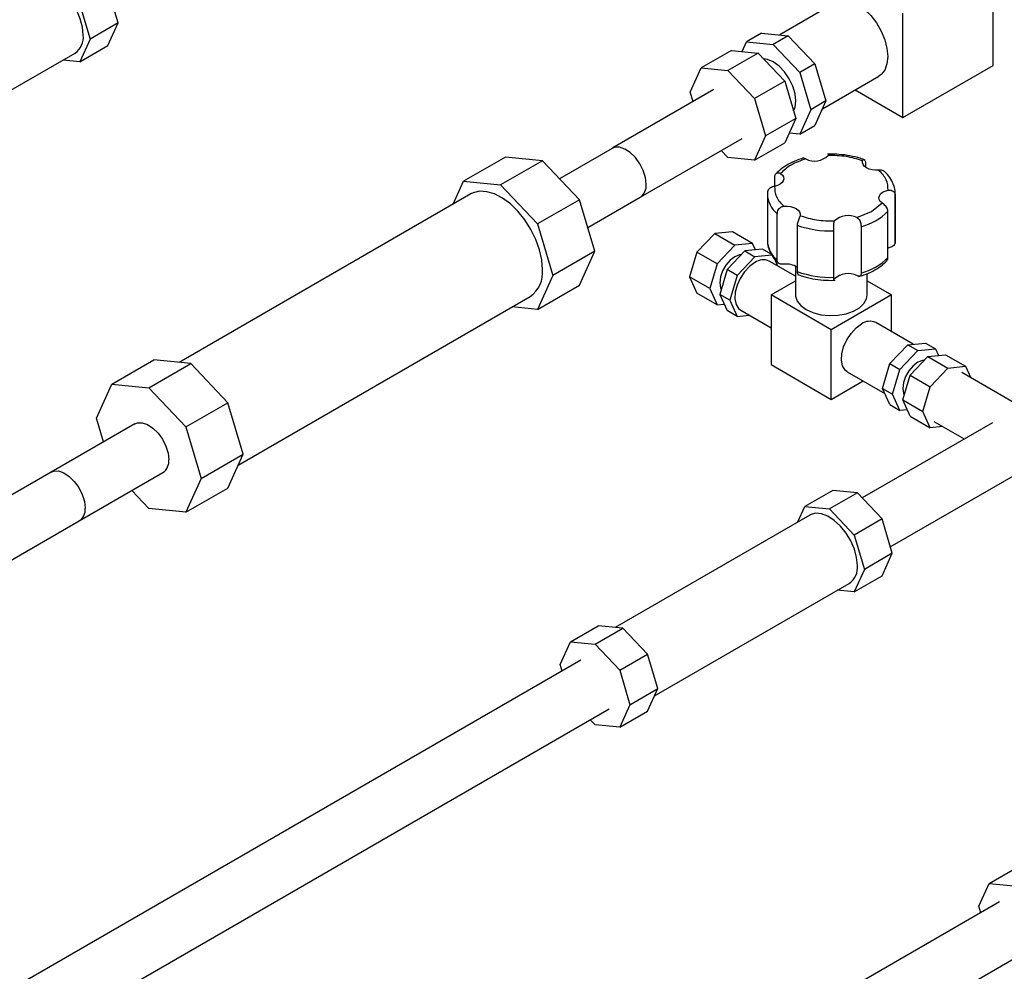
# Model space of a CAD drawing. Header units: millimetres. Extents: x 5 to 589, y 5 to 415.
# Tile 57 of 96: x 457.94 to 462.1, y 217.66 to 221.68. Entities that reach past the tile are written whole.
import ezdxf

# ---------------------------------------------------------------- set-up
doc = ezdxf.new("R2010")
doc.units = ezdxf.units.MM
doc.layers.add('TRAIT-FORT', color=4, linetype='Continuous', lineweight=25)

msp = doc.modelspace()

# ---------------------------------------------------------------- linework, layer by layer
at = {"layer": 'TRAIT-FORT', "color": 4, "linetype": 'Continuous', "lineweight": 25}
for p, q in [((462.054, 221.49082), (462.054, 221.93176)), ((458.35918, 221.6697), (458.31604, 221.81488)), ((458.1982, 221.74685), (458.24134, 221.60167)), ((461.39125, 221.75696), (461.15284, 221.61933)), ((461.67216, 221.27039), (461.67216, 221.71132)), ((458.35918, 221.6697), (458.24134, 221.60167)), ((458.31604, 221.57433), (458.35918, 221.6697)), ((461.076, 221.62693), (461.01236, 221.59019)), ((461.076, 221.62693), (461.1885, 221.6158)), ((461.1885, 221.6158), (461.12486, 221.57906)), ((461.1885, 221.6158), (461.301, 221.49704)), ((458.24134, 221.60167), (458.1982, 221.5063)), ((458.1982, 221.5063), (458.31604, 221.57433)), ((460.99373, 221.549), (461.01236, 221.59019)), ((461.01236, 221.59019), (461.12486, 221.57906)), ((461.12486, 221.57906), (461.23736, 221.46031)), ((457.35564, 221.06801), (458.17736, 221.54238)), ((460.94872, 221.55346), (460.82144, 221.47998)), ((461.06122, 221.54232), (460.93394, 221.46885)), ((460.94872, 221.55346), (461.06122, 221.54232)), ((461.06122, 221.54232), (461.17372, 221.42357)), ((458.1982, 221.5063), (458.12706, 221.51334)), ((461.301, 221.49704), (461.23736, 221.46031)), ((461.301, 221.49704), (461.3476, 221.34023)), ((461.67216, 221.27039), (462.054, 221.49082)), ((460.77484, 221.37697), (460.82144, 221.47998)), ((460.82144, 221.47998), (460.93394, 221.46885)), ((460.93394, 221.46885), (461.04644, 221.35009)), ((461.23736, 221.46031), (461.28396, 221.30349)), ((461.33281, 221.30755), (461.57124, 221.44519)), ((461.17372, 221.42357), (461.04644, 221.35009)), ((461.17372, 221.42357), (461.22032, 221.26675)), ((460.87445, 221.38818), (460.44753, 221.14173)), ((460.78658, 221.33746), (460.77484, 221.37697)), ((461.47031, 221.38692), (461.67216, 221.27039)), ((461.04644, 221.35009), (461.09304, 221.19328)), ((461.3476, 221.34023), (461.28396, 221.30349)), ((461.3476, 221.34023), (461.301, 221.23722)), ((461.28396, 221.30349), (461.23736, 221.20048)), ((461.22032, 221.26675), (461.09304, 221.19328)), ((461.22032, 221.26675), (461.17372, 221.16375)), ((461.23736, 221.20048), (461.301, 221.23722)), ((461.23736, 221.20048), (461.19236, 221.20494)), ((460.56652, 220.93561), (460.99344, 221.18206)), ((461.09304, 221.19328), (461.04644, 221.09027)), ((461.04644, 221.09027), (461.17372, 221.16375)), ((460.44474, 221.14026), (460.22277, 221.01212)), ((460.93394, 221.1014), (460.90558, 221.13134)), ((459.99449, 221.10362), (459.81771, 221.00157)), ((460.15074, 221.08816), (459.97396, 220.98611)), ((460.15074, 221.08816), (459.99449, 221.10362)), ((460.30699, 220.92322), (460.15074, 221.08816)), ((461.04644, 221.09027), (460.93394, 221.1014)), ((461.51431, 221.07908), (461.51431, 221.06034)), ((459.77353, 220.9039), (459.81771, 221.00157)), ((459.81771, 221.00157), (459.97396, 220.98611)), ((459.97396, 220.98611), (460.13021, 220.82117)), ((461.13134, 220.97983), (461.13134, 221.01984)), ((459.84897, 220.94745), (458.61628, 220.23583)), ((461.10048, 220.95334), (461.10027, 220.94725)), ((461.10027, 220.94725), (461.10027, 220.75128)), ((461.10089, 220.95888), (461.10068, 220.95029)), ((461.64006, 220.94115), (461.64027, 220.94725)), ((461.64027, 220.75128), (461.64027, 220.94725)), ((460.30699, 220.92322), (460.13021, 220.82117)), ((460.37171, 220.70543), (460.30699, 220.92322)), ((460.34189, 220.80579), (460.56385, 220.93393)), ((461.53998, 220.87377), (461.58465, 220.90946)), ((461.64006, 220.94115), (461.64006, 220.74518)), ((461.1419, 220.66812), (461.1419, 220.86409)), ((461.47817, 220.84798), (461.53998, 220.87377)), ((461.6092, 220.67868), (461.6092, 220.87465)), ((460.13021, 220.82117), (460.19494, 220.60338)), ((460.87812, 220.78063), (460.80312, 220.70145)), ((460.95312, 220.78805), (460.87812, 220.78063)), ((460.87812, 220.78063), (460.96298, 220.73164)), ((461.03798, 220.73906), (460.95312, 220.78805)), ((461.22623, 220.81541), (461.22623, 220.61944)), ((461.38083, 220.59553), (461.38083, 220.7915)), ((461.49602, 220.80932), (461.49602, 220.61335)), ((461.03798, 220.73906), (460.96298, 220.73164)), ((461.0504, 220.7116), (461.03798, 220.73906)), ((461.63966, 220.73965), (461.63986, 220.74823)), ((461.64006, 220.74518), (461.64027, 220.75128)), ((460.37171, 220.70543), (460.19494, 220.60338)), ((460.30699, 220.56236), (460.37171, 220.70543)), ((460.80312, 220.70145), (460.77206, 220.59691)), ((460.88798, 220.65247), (460.80312, 220.70145)), ((460.96298, 220.73164), (460.88798, 220.65247)), ((461.0054, 220.70715), (460.9304, 220.62798)), ((461.0804, 220.71457), (461.0054, 220.70715)), ((461.0054, 220.70715), (461.04783, 220.68266)), ((461.1165, 220.69373), (461.0804, 220.71457)), ((461.04783, 220.68266), (460.97283, 220.60349)), ((461.11843, 220.68964), (461.04783, 220.68266)), ((461.21919, 220.59981), (461.10783, 220.6641)), ((461.14404, 220.6432), (461.12975, 220.67479)), ((460.88798, 220.65247), (460.85691, 220.54793)), ((460.9304, 220.62798), (460.89934, 220.52344)), ((460.97283, 220.60349), (460.9304, 220.62798)), ((461.21919, 220.64246), (461.21919, 220.52101)), ((461.52135, 220.52101), (461.52135, 220.61157)), ((460.19494, 220.60338), (460.13021, 220.46031)), ((460.85691, 220.54793), (460.77206, 220.59691)), ((460.77206, 220.59691), (460.80312, 220.52824)), ((460.97283, 220.60349), (460.94176, 220.49894)), ((461.11571, 220.52101), (461.21919, 220.58075)), ((461.38094, 220.58373), (461.38032, 220.58292)), ((461.52135, 220.58075), (461.62483, 220.52101)), ((460.13021, 220.46031), (460.30699, 220.56236)), ((460.85691, 220.54793), (460.88798, 220.47926)), ((458.86625, 219.80281), (460.09895, 220.51443)), ((460.88798, 220.47926), (460.80312, 220.52824)), ((460.94176, 220.49894), (460.89934, 220.52344)), ((460.89934, 220.52344), (460.9304, 220.45476)), ((460.94176, 220.49894), (460.97283, 220.43027)), ((461.11571, 220.52101), (461.11571, 220.22706)), ((461.37027, 220.37406), (461.11571, 220.52101)), ((461.62483, 220.52101), (461.37027, 220.37406)), ((461.62483, 220.36564), (461.62483, 220.52101)), ((460.13021, 220.46031), (460.0235, 220.47087)), ((460.88798, 220.47926), (460.91798, 220.48223)), ((460.97283, 220.43027), (460.9304, 220.45476)), ((460.98784, 220.45625), (461.11571, 220.38243)), ((460.97283, 220.43027), (461.02405, 220.43534)), ((461.71649, 220.31273), (461.55755, 220.40448)), ((461.37027, 220.0801), (461.37027, 220.37406)), ((461.61771, 220.2312), (461.69271, 220.31037)), ((461.66014, 220.20671), (461.73514, 220.28588)), ((461.69271, 220.31037), (461.76771, 220.3178)), ((461.69271, 220.31037), (461.73514, 220.28588)), ((461.73514, 220.28588), (461.81014, 220.2933)), ((461.76771, 220.3178), (461.81014, 220.2933)), ((461.81014, 220.2933), (461.82256, 220.26584)), ((458.33279, 220.14435), (458.50957, 220.2464)), ((458.66582, 220.23093), (458.50957, 220.2464)), ((461.6193, 219.45785), (463.02783, 220.27097)), ((461.70256, 220.18222), (461.77756, 220.26139)), ((461.77756, 220.26139), (461.85256, 220.26881)), ((461.77756, 220.26139), (461.86242, 220.21241)), ((461.85256, 220.26881), (461.93742, 220.21983)), ((458.48904, 220.12888), (458.66582, 220.23093)), ((458.82207, 220.06599), (458.66582, 220.23093)), ((461.11571, 220.22706), (461.37027, 220.0801)), ((461.43756, 220.19663), (461.5965, 220.10487)), ((461.58665, 220.12666), (461.61771, 220.2312)), ((461.61771, 220.2312), (461.66014, 220.20671)), ((461.62907, 220.10217), (461.66014, 220.20671)), ((461.78742, 220.13323), (461.86242, 220.21241)), ((461.86242, 220.21241), (461.93742, 220.21983)), ((461.93742, 220.21983), (461.95933, 220.17138)), ((461.37027, 220.0801), (461.50484, 220.15779)), ((461.6715, 220.07768), (461.70256, 220.18222)), ((461.70256, 220.18222), (461.78742, 220.13323)), ((462.1693, 220.05017), (461.92191, 220.19298)), ((458.26807, 220.00128), (458.33279, 220.14435)), ((458.33279, 220.14435), (458.48904, 220.12888)), ((458.48904, 220.12888), (458.64529, 219.96394)), ((461.58665, 220.12666), (461.62907, 220.10217)), ((461.61771, 220.05799), (461.58665, 220.12666)), ((461.75635, 220.02869), (461.78742, 220.13323)), ((461.66014, 220.0335), (461.62907, 220.10217)), ((461.6715, 220.07768), (461.75635, 220.02869)), ((461.70256, 220.009), (461.6715, 220.07768)), ((458.64529, 219.96394), (458.82207, 220.06599)), ((458.88679, 219.8482), (458.82207, 220.06599)), ((461.61771, 220.05799), (461.66014, 220.0335)), ((461.69014, 220.03647), (461.66014, 220.0335)), ((458.29789, 219.90092), (458.26807, 220.00128)), ((461.70256, 220.009), (461.78742, 219.96002)), ((461.78742, 219.96002), (461.75635, 220.02869)), ((458.42948, 219.97688), (458.07593, 219.77278)), ((458.64529, 219.96394), (458.71001, 219.74615)), ((462.05031, 219.98148), (461.5003, 219.66396)), ((461.84035, 219.96526), (461.78742, 219.96002)), ((461.80292, 219.98686), (461.93128, 219.91276)), ((458.71001, 219.74615), (458.88679, 219.8482)), ((458.82207, 219.70513), (458.88679, 219.8482)), ((458.07599, 219.77267), (453.27075, 216.99866)), ((458.19504, 219.56644), (458.5486, 219.77054)), ((458.71001, 219.74615), (458.64529, 219.60308)), ((458.64529, 219.60308), (458.82207, 219.70513)), ((458.48904, 219.61854), (458.41701, 219.69458)), ((461.37612, 219.6954), (461.25829, 219.62738)), ((461.48028, 219.6851), (461.36244, 219.61707)), ((461.48028, 219.6851), (461.37612, 219.6954)), ((461.58444, 219.57515), (461.48028, 219.6851)), ((458.64529, 219.60308), (458.48904, 219.61854)), ((461.22883, 219.56227), (461.25829, 219.62738)), ((461.25829, 219.62738), (461.36244, 219.61707)), ((461.36244, 219.61707), (461.4666, 219.50712)), ((461.27912, 219.5913), (460.45741, 219.11694)), ((461.58444, 219.57515), (461.4666, 219.50712)), ((461.62758, 219.42997), (461.58444, 219.57515)), ((453.38974, 216.79254), (458.19498, 219.56655)), ((461.4666, 219.50712), (461.50974, 219.36194)), ((461.62758, 219.42997), (461.50974, 219.36194)), ((461.58444, 219.3346), (461.62758, 219.42997)), ((461.50974, 219.36194), (461.4666, 219.26657)), ((461.4666, 219.26657), (461.58444, 219.3346)), ((460.62404, 218.82828), (461.44576, 219.30265)), ((461.4666, 219.26657), (461.39546, 219.27361)), ((460.26843, 219.05595), (460.38627, 219.12398)), ((460.49043, 219.11367), (460.38627, 219.12398)), ((460.37259, 219.04564), (460.49043, 219.11367)), ((460.59459, 219.00372), (460.49043, 219.11367)), ((460.22529, 218.96058), (460.26843, 219.05595)), ((460.26843, 219.05595), (460.37259, 219.04564)), ((460.37259, 219.04564), (460.47675, 218.93569)), ((460.47675, 218.93569), (460.59459, 219.00372)), ((460.63773, 218.85854), (460.59459, 219.00372)), ((460.3131, 218.9786), (455.12675, 215.98459)), ((460.23358, 218.9327), (460.22529, 218.96058)), ((460.47675, 218.93569), (460.51989, 218.79051)), ((460.51989, 218.79051), (460.63773, 218.85854)), ((460.59459, 218.76317), (460.63773, 218.85854)), ((460.51989, 218.79051), (460.47675, 218.69514)), ((455.24574, 215.77847), (460.43209, 218.77248)), ((460.47675, 218.69514), (460.59459, 218.76317)), ((460.37259, 218.70545), (460.35257, 218.72658)), ((460.47675, 218.69514), (460.37259, 218.70545)), ((462.0362, 218.03544), (462.15404, 218.10347)), ((461.99306, 217.94007), (462.0362, 218.03544)), ((462.0362, 218.03544), (462.14036, 218.02513)), ((462.08086, 217.95809), (456.89452, 214.96408)), ((462.00134, 217.91219), (461.99306, 217.94007)), ((457.01351, 214.75796), (462.19985, 217.75197))]:
    msp.add_line(p, q, dxfattribs=at)
at = {"layer": 'TRAIT-FORT', "color": 4, "linetype": 'Continuous', "lineweight": 25, "flags": 128}
for points in [[(458.21188, 221.61868), (458.20871, 221.65189), (458.19935, 221.68699), (458.18431, 221.72206), (458.16441, 221.75523), (458.14072, 221.78471), (458.11451, 221.8089), (458.08719, 221.82651), (458.06025, 221.83658), (458.03512, 221.83857), (458.01318, 221.83237), (458.01073, 221.83103)], [(461.39125, 221.75696), (461.40189, 221.7618), (461.42602, 221.76538), (461.45292, 221.76072), (461.48124, 221.74805), (461.50956, 221.72802), (461.53647, 221.70162), (461.5606, 221.67017), (461.58075, 221.63527), (461.59592, 221.59864), (461.60533, 221.56215), (461.60852, 221.5276), (461.60533, 221.49673), (461.59592, 221.4711), (461.58075, 221.45199), (461.57124, 221.44519)], [(461.22032, 221.34023), (461.21707, 221.37064), (461.20753, 221.40273), (461.19236, 221.43432), (461.17259, 221.46325), (461.14957, 221.48755), (461.12486, 221.50557), (461.10015, 221.51608), (461.08373, 221.51856)], [(461.211, 221.29811), (461.21707, 221.31358), (461.22032, 221.34023)], [(460.58853, 220.98847), (460.58541, 221.01651), (460.57627, 221.04609), (460.56179, 221.07499), (460.54305, 221.10109), (460.52143, 221.12244), (460.49855, 221.13746), (460.47609, 221.14503), (460.45572, 221.1446), (460.44474, 221.14026)], [(461.5709, 221.04778), (461.55673, 221.04742), (461.54281, 221.04899), (461.52991, 221.0524), (461.51876, 221.05747), (461.50999, 221.0639), (461.50408, 221.07134), (461.50136, 221.07938), (461.50198, 221.08756)], [(461.15589, 221.03403), (461.16352, 221.02712), (461.16813, 221.01938), (461.16945, 221.01122), (461.16743, 221.00312), (461.16216, 220.99551), (461.15395, 220.98884), (461.14325, 220.98346), (461.13067, 220.97968)], [(460.15074, 220.62889), (460.14755, 220.66937), (460.13808, 220.71207), (460.12268, 220.75545), (460.1019, 220.79795), (460.07651, 220.83803), (460.0474, 220.87424), (460.01564, 220.90526), (459.98238, 220.92999), (459.94881, 220.94752), (459.91615, 220.95723), (459.88558, 220.95875), (459.8582, 220.95205), (459.84897, 220.94745)], [(461.58465, 220.90946), (461.57702, 220.91636), (461.57242, 220.92411), (461.57109, 220.93226), (461.57312, 220.94037), (461.57838, 220.94797), (461.58659, 220.95465), (461.59729, 220.96003), (461.60988, 220.9638)], [(461.16964, 220.89571), (461.18381, 220.89607), (461.19774, 220.8945), (461.21063, 220.89109), (461.22178, 220.88602), (461.23055, 220.87958), (461.23647, 220.87214), (461.23919, 220.8641), (461.23856, 220.85592)], [(460.9904, 220.69131), (460.98264, 220.6904), (460.96298, 220.68265), (460.94331, 220.6677), (460.92557, 220.64702), (460.91149, 220.62263), (460.90245, 220.59693), (460.89934, 220.57242), (460.90245, 220.55151), (460.90555, 220.54434)], [(461.04783, 220.65816), (461.02494, 220.64131), (461.00374, 220.61844), (460.98582, 220.59126), (460.97249, 220.56176), (460.96475, 220.53215), (460.96318, 220.50462), (460.96788, 220.48121), (460.97851, 220.46365), (460.98784, 220.45625)], [(461.21919, 220.52101), (461.21947, 220.51575), (461.22603, 220.49506), (461.24098, 220.47589), (461.26344, 220.45934), (461.29211, 220.44637), (461.32533, 220.43775), (461.36115, 220.43396), (461.3975, 220.43522), (461.43228, 220.44148), (461.46344, 220.45236), (461.4892, 220.46722), (461.50804, 220.48522), (461.51887, 220.50529), (461.52135, 220.52101)], [(461.43756, 220.19663), (461.42823, 220.20403), (461.4176, 220.22159), (461.4129, 220.245), (461.41447, 220.27253), (461.42221, 220.30214), (461.43554, 220.33164), (461.45346, 220.35883), (461.47466, 220.38169), (461.49755, 220.39854)], [(461.76256, 220.24555), (461.7548, 220.24465), (461.73514, 220.23689), (461.71547, 220.22194), (461.69773, 220.20126), (461.68365, 220.17687), (461.67461, 220.15117), (461.6715, 220.12666), (461.67461, 220.10575), (461.67771, 220.09858)], [(458.42948, 219.97688), (458.44046, 219.98122), (458.46083, 219.98165), (458.48329, 219.97407), (458.50618, 219.95905), (458.52779, 219.93771), (458.54653, 219.91161), (458.56101, 219.8827), (458.57015, 219.85313), (458.57327, 219.82509)], [(458.07326, 219.7711), (458.08691, 219.77712), (458.10728, 219.77755), (458.12974, 219.76997), (458.15262, 219.75495), (458.17424, 219.7336), (458.19298, 219.70751), (458.20746, 219.6786), (458.2166, 219.64903), (458.21972, 219.62098)], [(461.48028, 219.37895), (461.4771, 219.41216), (461.46775, 219.44725), (461.45271, 219.48233), (461.43281, 219.5155), (461.40912, 219.54498), (461.3829, 219.56917), (461.35559, 219.58677), (461.32864, 219.59684), (461.30352, 219.59883), (461.28158, 219.59263), (461.27912, 219.5913)]]:
    msp.add_lwpolyline(points, dxfattribs=at)
at = {"layer": 'TRAIT-FORT', "color": 4, "linetype": 'Continuous', "lineweight": 25}
for centre, radius, start, end in [((458.13104, 221.6093), 0.08139, 304.69229, 6.61989), ((461.29926, 221.16868), 0.08194, 243.25151, 314.33457), ((460.52948, 220.98233), 0.05937, 305.37932, 5.93286), ((461.21373, 220.95205), 0.11356, 182.42621, 230.76444), ((461.43106, 221.05254), 0.25175, 284.95458, 315.04004), ((461.44129, 220.77481), 0.08194, 63.25151, 134.33457), ((461.36805, 221.22053), 0.42922, 250.707, 271.70692), ((461.21373, 220.75608), 0.11356, 182.42621, 230.76444), ((461.08292, 220.60974), 0.05979, 65.38103, 125.92943), ((461.43106, 220.85657), 0.25175, 284.95458, 315.04004), ((460.02758, 220.61567), 0.12386, 305.18306, 6.12912), ((461.18055, 220.56614), 0.08531, 57.62311, 97.34637), ((461.36805, 221.02456), 0.42922, 250.707, 271.70692), ((461.44129, 220.52985), 0.08194, 63.25151, 134.33457), ((461.53264, 220.35013), 0.05979, 65.38103, 125.92943), ((458.51423, 219.81895), 0.05937, 305.37932, 5.93286), ((458.16475, 219.6132), 0.05552, 299.69348, 8.05819), ((461.39944, 219.36956), 0.08139, 304.69229, 6.61989)]:
    msp.add_arc(centre, radius, start, end, dxfattribs=at)
for points, knots in [([(461.51346, 221.0908), (461.50637, 221.09334), (461.48595, 221.10067), (461.4494, 221.10941), (461.40484, 221.11521), (461.37285, 221.11609), (461.35643, 221.11558), (461.35455, 221.11552)], [0, 0, 0, 0, 0.1479392, 0.426072, 0.7035282, 0.966059, 1, 1, 1, 1]), ([(461.3602, 221.11547), (461.3602, 221.11553), (461.36016, 221.11602), (461.35915, 221.11409), (461.35733, 221.11131), (461.35652, 221.11006)], [0, 0, 0, 0, 0.0790318, 0.5898799, 1, 1, 1, 1]), ([(461.2549, 221.10007), (461.24758, 221.09781), (461.22637, 221.09126), (461.19413, 221.07703), (461.16166, 221.05667), (461.14355, 221.04075), (461.13606, 221.03234), (461.13589, 221.03216)], [0, 0, 0, 0, 0.1510831, 0.4373418, 0.7257595, 0.9940967, 1, 1, 1, 1]), ([(461.26238, 221.0955), (461.26088, 221.09616), (461.25703, 221.09787), (461.25257, 221.09918), (461.25059, 221.09847), (461.24988, 221.09821)], [0, 0, 0, 0, 0.2894511, 0.7432389, 1, 1, 1, 1]), ([(461.50198, 221.08756), (461.50265, 221.08916), (461.50398, 221.09237), (461.50748, 221.09343), (461.51097, 221.09137), (461.51374, 221.08653), (461.51412, 221.08155), (461.51431, 221.07908)], [0, 0, 0, 0, 0.2003531, 0.4010818, 0.5962758, 0.799995, 1, 1, 1, 1]), ([(461.13134, 221.01984), (461.13166, 221.02252), (461.13228, 221.02789), (461.13701, 221.03402), (461.14348, 221.0373), (461.15032, 221.03723), (461.15417, 221.03501), (461.15589, 221.03403)], [0, 0, 0, 0, 0.2115408, 0.42305534, 0.63438049, 0.8371845, 1, 1, 1, 1]), ([(461.59361, 221.04305), (461.5935, 221.04319), (461.5921, 221.04523), (461.587, 221.04703), (461.57918, 221.04834), (461.57345, 221.04795), (461.5709, 221.04778)], [0, 0, 0, 0, 0.027843, 0.3839278, 0.7256544, 1, 1, 1, 1]), ([(461.63986, 220.9442), (461.64, 220.94737), (461.64059, 220.96033), (461.63556, 220.98299), (461.62255, 221.01054), (461.60736, 221.03028), (461.59636, 221.04046), (461.59359, 221.04303)], [0, 0, 0, 0, 0.0875315, 0.3583199, 0.6291722, 0.9065966, 1, 1, 1, 1]), ([(461.13067, 220.97968), (461.12762, 220.97891), (461.12154, 220.97736), (461.11286, 220.97325), (461.10599, 220.9678), (461.10136, 220.9611), (461.10077, 220.95591), (461.10048, 220.95334)], [0, 0, 0, 0, 0.20035313, 0.40108181, 0.59627579, 0.79999503, 1, 1, 1, 1]), ([(461.60988, 220.9638), (461.61292, 220.96417), (461.61901, 220.9649), (461.62768, 220.9619), (461.63455, 220.95639), (461.63918, 220.94908), (461.63977, 220.94378), (461.64006, 220.94115)], [0, 0, 0, 0, 0.2003531, 0.4010818, 0.5962758, 0.799995, 1, 1, 1, 1]), ([(461.6092, 220.87465), (461.60889, 220.87747), (461.60826, 220.88311), (461.60353, 220.89163), (461.59705, 220.89931), (461.59174, 220.90402), (461.58765, 220.90728), (461.58596, 220.90851), (461.58465, 220.90946)], [0, 0, 0, 0, 0.2114855, 0.4229447, 0.6342146, 0.8369656, 0.8744323, 1, 1, 1, 1]), ([(461.1419, 220.86409), (461.14216, 220.86697), (461.14268, 220.87271), (461.14684, 220.8818), (461.15336, 220.88942), (461.1614, 220.8943), (461.1671, 220.89527), (461.16964, 220.89571)], [0, 0, 0, 0, 0.2115408, 0.4230553, 0.6343805, 0.8371845, 1, 1, 1, 1]), ([(461.23856, 220.85592), (461.2379, 220.85391), (461.23656, 220.84989), (461.23306, 220.84172), (461.22957, 220.83282), (461.2268, 220.82366), (461.22642, 220.81814), (461.22623, 220.81541)], [0, 0, 0, 0, 0.2003531, 0.4010818, 0.5962758, 0.799995, 1, 1, 1, 1]), ([(461.38083, 220.7915), (461.38078, 220.79444), (461.38067, 220.80032), (461.3801, 220.81061), (461.38015, 220.82041), (461.38135, 220.82838), (461.3832, 220.83187), (461.38402, 220.83342)], [0, 0, 0, 0, 0.2115408, 0.4230553, 0.6343805, 0.8371845, 1, 1, 1, 1]), ([(461.47817, 220.84798), (461.48054, 220.84654), (461.4853, 220.84366), (461.49047, 220.83605), (461.49385, 220.82712), (461.49571, 220.81765), (461.49592, 220.81208), (461.49602, 220.80932)], [0, 0, 0, 0, 0.2003531, 0.4010818, 0.5962758, 0.799995, 1, 1, 1, 1]), ([(461.10068, 220.75432), (461.10054, 220.75115), (461.09995, 220.73819), (461.10498, 220.71553), (461.11799, 220.68798), (461.13318, 220.66824), (461.14418, 220.65806), (461.14695, 220.65549)], [0, 0, 0, 0, 0.08753363, 0.35832844, 0.62918727, 0.90661822, 1, 1, 1, 1]), ([(461.64006, 220.74518), (461.63974, 220.74246), (461.63908, 220.73702), (461.63394, 220.73002), (461.62644, 220.72452), (461.61785, 220.72082), (461.61233, 220.71945), (461.60988, 220.71884)], [0, 0, 0, 0, 0.2115408, 0.42305534, 0.63438049, 0.8371845, 1, 1, 1, 1]), ([(461.16964, 220.65075), (461.16651, 220.65056), (461.16025, 220.6502), (461.15226, 220.65173), (461.14634, 220.6552), (461.1426, 220.6606), (461.14213, 220.66563), (461.1419, 220.66812)], [0, 0, 0, 0, 0.2003531, 0.4010818, 0.5962758, 0.799995, 1, 1, 1, 1]), ([(461.48564, 220.59845), (461.49297, 220.60071), (461.51417, 220.60726), (461.54641, 220.62149), (461.57888, 220.64186), (461.597, 220.65777), (461.6045, 220.66619), (461.60466, 220.66638)], [0, 0, 0, 0, 0.1510605, 0.4372764, 0.7256509, 0.993948, 1, 1, 1, 1]), ([(461.6044, 220.66662), (461.60512, 220.66728), (461.60764, 220.66959), (461.60899, 220.67416), (461.60916, 220.67776), (461.6092, 220.67868)], [0, 0, 0, 0, 0.2314974, 0.8024012, 1, 1, 1, 1]), ([(461.22623, 220.61944), (461.22644, 220.61687), (461.22687, 220.61172), (461.22951, 220.60706), (461.2315, 220.60646), (461.23225, 220.60623)], [0, 0, 0, 0, 0.3829866, 0.7659257, 1, 1, 1, 1]), ([(461.49602, 220.61335), (461.49591, 220.61078), (461.49567, 220.60564), (461.49359, 220.60104), (461.4898, 220.5993), (461.48446, 220.60024), (461.48011, 220.60216), (461.47817, 220.60302)], [0, 0, 0, 0, 0.2115408, 0.4230553, 0.6343805, 0.8371845, 1, 1, 1, 1]), ([(461.22708, 220.60772), (461.23417, 220.60518), (461.25459, 220.59785), (461.29115, 220.58911), (461.3357, 220.58331), (461.36769, 220.58243), (461.38412, 220.58295), (461.386, 220.583)], [0, 0, 0, 0, 0.14793923, 0.42607198, 0.70352821, 0.96605903, 1, 1, 1, 1]), ([(461.38024, 220.58363), (461.38023, 220.58379), (461.38017, 220.58434), (461.38071, 220.58829), (461.38079, 220.59313), (461.38083, 220.59553)], [0, 0, 0, 0, 0.18024077, 0.59389128, 1, 1, 1, 1])]:
    msp.add_open_spline(points, degree=3, knots=knots, dxfattribs=at)
for points in [[(461.26238, 221.0955), (461.24034, 221.08773), (461.19628, 221.07218), (461.16936, 221.04675), (461.15589, 221.03403)], [(461.50198, 221.08756), (461.47931, 221.09469), (461.43396, 221.10895), (461.38233, 221.10969), (461.35652, 221.11006)], [(461.60988, 220.9638), (461.60923, 220.97871), (461.60795, 221.00851), (461.58325, 221.03469), (461.5709, 221.04778)], [(461.13067, 220.97968), (461.13131, 220.96478), (461.1326, 220.93498), (461.15729, 220.9088), (461.16964, 220.89571)], [(461.23856, 220.85592), (461.26124, 220.84879), (461.30659, 220.83454), (461.35821, 220.83379), (461.38402, 220.83342)]]:
    msp.add_open_spline(points, degree=3, dxfattribs=at)

doc.saveas('drawing.dxf')
